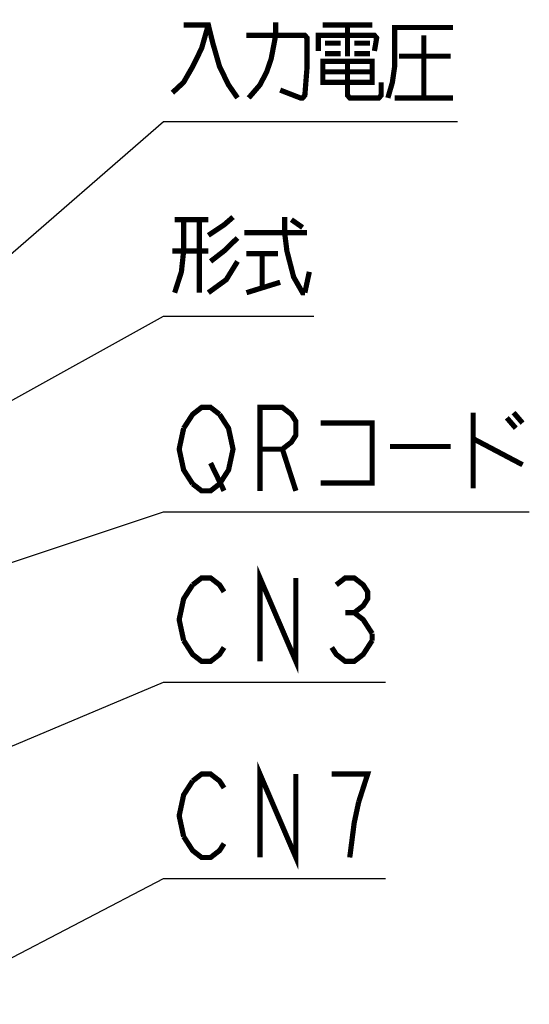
# Model space of a CAD drawing. Extents: x 58 to 816, y 33 to 569.
# Tile 11 of 22: x 484 to 523, y 376 to 451. Entities that reach past the tile are written whole.
import ezdxf

# ---------------------------------------------------------------- set-up
doc = ezdxf.new("R2010")
doc.units = 0
doc.header["$LTSCALE"] = 46.2
doc.layers.add('ALL_NOTE', color=7, linetype='CONTINUOUS')

msp = doc.modelspace()

# ---------------------------------------------------------------- linework, layer by layer
at = {"layer": 'ALL_NOTE', "color": 2, "linetype": 'CONTINUOUS'}
for p, q in [((462.5, 415.086), (495, 443.294)), ((495, 443.294), (495.5, 443.294)), ((495.5, 443.294), (517.516, 443.294)), ((462.5, 410.386), (495, 428.357)), ((495, 428.357), (495.5, 428.357)), ((495.5, 428.357), (506.508, 428.357)), ((447.383, 397.448), (495, 413.36)), ((495, 413.36), (495.5, 413.36)), ((495.5, 413.36), (523.02, 413.36)), ((476.535, 392.53), (495, 400.282)), ((495, 400.282), (495.5, 400.282)), ((495.5, 400.282), (512.012, 400.282)), ((476.535, 375.581), (495, 385.242)), ((495, 385.242), (495.5, 385.242)), ((495.5, 385.242), (512.012, 385.242))]:
    msp.add_line(p, q, dxfattribs=at)
at = {"layer": 'ALL_NOTE', "color": 2, "linetype": 'CONTINUOUS', "const_width": 0.4}
for points in [[(498.424, 450.694), (497.908, 448.894), (497.22, 447.494), (496.532, 446.294), (495.672, 445.494)], [(496.532, 450.694), (498.424, 450.694), (498.768, 449.294), (499.284, 447.494), (499.972, 446.094), (500.66, 445.094)], [(501.52, 445.094), (502.38, 446.094), (502.896, 447.094), (503.24, 448.094), (503.584, 449.894), (503.584, 450.894)], [(507.196, 450.694), (510.98, 450.694)], [(509.088, 450.694), (509.088, 448.294)], [(501.348, 449.894), (505.82, 449.894), (505.992, 449.694), (505.992, 447.494), (505.82, 445.294), (505.648, 445.094), (505.476, 445.094), (503.928, 445.694)], [(506.852, 448.694), (506.852, 449.894), (511.152, 449.894), (511.324, 449.694), (511.152, 448.694)], [(512.184, 445.094), (512.528, 446.294), (512.7, 447.494), (512.7, 450.494), (517.172, 450.494)], [(514.936, 449.894), (514.936, 445.094)], [(507.368, 449.294), (508.572, 449.294)], [(509.604, 449.294), (510.808, 449.294)], [(507.368, 448.494), (508.572, 448.494)], [(509.604, 448.494), (510.808, 448.494)], [(507.196, 447.894), (507.196, 446.294), (510.98, 446.294), (510.98, 447.894), (507.196, 447.894)], [(509.088, 447.894), (509.088, 445.294), (509.26, 445.094), (511.496, 445.094), (511.668, 445.294), (511.668, 446.294)], [(513.044, 448.294), (517, 448.294)], [(507.196, 447.094), (510.98, 447.094)], [(512.7, 445.094), (517.172, 445.094)], [(496.532, 435.757), (496.532, 433.357), (496.36, 431.757), (495.844, 430.157)], [(495.844, 435.757), (498.424, 435.757)], [(497.736, 435.757), (497.736, 430.157)], [(498.424, 434.557), (499.628, 435.357), (500.316, 435.957)], [(504.272, 435.957), (504.272, 434.757), (504.444, 433.357), (504.96, 431.357), (505.648, 430.157), (505.82, 430.157)], [(504.788, 435.757), (505.648, 435.157)], [(501.176, 434.757), (505.992, 434.757)], [(500.66, 434.357), (499.628, 433.357), (498.596, 432.557)], [(498.424, 433.357), (495.672, 433.357)], [(500.66, 432.557), (499.8, 431.157), (498.424, 430.157)], [(501.348, 433.157), (503.756, 433.157)], [(502.552, 433.157), (502.552, 430.557)], [(505.82, 430.157), (506.164, 431.757)], [(501.348, 430.157), (503.928, 430.957)], [(496.532, 419.76), (497.22, 420.826), (497.908, 421.36), (498.596, 421.36), (499.284, 420.826)], [(502.38, 414.96), (502.38, 421.36), (504.1, 421.36), (504.788, 420.826), (505.132, 420.293), (505.132, 419.226), (504.788, 418.693), (504.1, 418.16), (502.38, 418.16)], [(499.284, 420.826), (499.972, 419.76), (500.316, 418.16), (499.972, 416.56), (499.284, 415.493)], [(518.72, 420.96), (518.72, 415.16)], [(521.3, 420.56), (521.988, 419.76)], [(521.816, 420.96), (522.504, 420.16)], [(497.22, 415.493), (496.532, 416.56), (496.188, 418.16), (496.532, 419.76)], [(507.024, 420.16), (510.98, 420.16), (510.98, 415.56), (507.024, 415.56)], [(518.72, 418.96), (522.504, 416.96)], [(504.1, 418.16), (505.132, 414.96)], [(512.356, 418.36), (517, 418.36)], [(498.596, 417.093), (499.628, 414.96)], [(499.284, 415.493), (498.596, 414.96), (497.908, 414.96), (497.22, 415.493)], [(502.38, 401.882), (502.38, 408.282), (505.132, 401.882), (505.132, 408.282)], [(496.532, 403.482), (496.188, 405.082), (496.532, 406.682), (497.22, 407.749)], [(497.22, 407.749), (497.908, 408.282), (498.596, 408.282), (499.284, 407.749), (499.628, 407.215)], [(508.228, 407.749), (508.916, 408.282), (509.604, 408.282), (510.292, 407.749), (510.636, 407.215), (510.636, 406.682), (510.292, 406.149), (509.604, 405.615), (510.292, 405.082), (510.98, 404.015)], [(508.916, 405.615), (509.604, 405.615)], [(510.98, 404.015), (510.98, 403.482)], [(499.628, 402.949), (499.284, 402.415), (498.596, 401.882), (497.908, 401.882), (497.22, 402.415), (496.532, 403.482)], [(510.98, 403.482), (510.292, 402.415), (509.604, 401.882), (508.916, 401.882), (508.228, 402.415), (507.884, 402.949)], [(502.38, 386.842), (502.38, 393.242), (505.132, 386.842), (505.132, 393.242)], [(497.22, 392.709), (497.908, 393.242), (498.596, 393.242), (499.284, 392.709), (499.628, 392.175)], [(509.948, 391.109), (510.636, 393.242), (507.884, 393.242)], [(496.532, 388.442), (496.188, 390.042), (496.532, 391.642), (497.22, 392.709)], [(509.26, 386.842), (509.604, 389.509), (509.948, 391.109)], [(499.628, 387.909), (499.284, 387.375), (498.596, 386.842), (497.908, 386.842), (497.22, 387.375), (496.532, 388.442)]]:
    msp.add_lwpolyline(points, dxfattribs=at)

doc.saveas('drawing.dxf')
